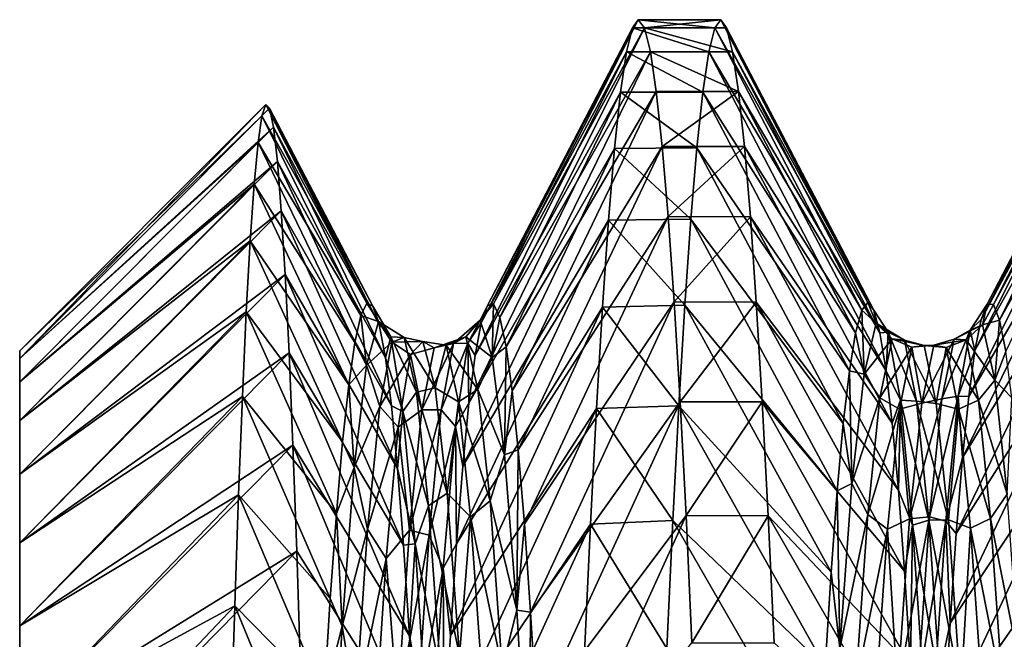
# Model space of a CAD drawing. Header units: metres. Extents: x -71 to 30, y -21 to 69.
# Tile 23 of 111: x -41 to -37.43, y 8.1 to 10.35. Entities that reach past the tile are written whole.
import ezdxf

# ---------------------------------------------------------------- set-up
doc = ezdxf.new("R2010")
doc.units = ezdxf.units.M
doc.layers.add('solid_DUSCHE_AUFPUTZ_EU_ASM_SW0003', color=7, linetype='CONTINUOUS')

msp = doc.modelspace()

# ---------------------------------------------------------------- linework, layer by layer
at = {"layer": 'solid_DUSCHE_AUFPUTZ_EU_ASM_SW0003'}
for points in [[(-39.303509, 9.313231, -61.450748), (-38.756096, 10.35, -61), (-38.777325, 10.32091, -61.775455)], [(-39.303509, 9.313231, -61.450748), (-39.280899, 9.319839, -60.723614), (-38.756096, 10.35, -61)], [(-39.280899, 9.319839, -60.723614), (-38.733635, 10.320755, -60.222496), (-38.756096, 10.35, -61)], [(-38.777325, 10.32091, -61.775455), (-38.756096, 10.35, -61), (-38.478886, 10.320764, -61.77739)], [(-38.756096, 10.35, -61), (-38.457218, 10.35, -61), (-38.478886, 10.320764, -61.77739)], [(-38.733635, 10.320755, -60.222496), (-38.457218, 10.35, -61), (-38.756096, 10.35, -61)], [(-38.733635, 10.320755, -60.222496), (-38.436134, 10.320901, -60.224426), (-38.457218, 10.35, -61)], [(-38.478886, 10.320764, -61.77739), (-38.457218, 10.35, -61), (-37.923618, 9.324502, -61.004028)], [(-38.457218, 10.35, -61), (-38.436134, 10.320901, -60.224426), (-37.923618, 9.324502, -61.004028)], [(-37.490765, 9.318047, -61.356785), (-36.946095, 10.35, -61), (-36.967667, 10.320824, -61.776592)], [(-37.490765, 9.318047, -61.356785), (-37.468388, 9.317438, -60.635353), (-36.946095, 10.35, -61)], [(-37.468388, 9.317438, -60.635353), (-36.924023, 10.320917, -60.224648), (-36.946095, 10.35, -61)], [(-39.326077, 9.250427, -62.173599), (-38.777325, 10.32091, -61.775455), (-38.799313, 10.233111, -62.551109)], [(-39.326077, 9.250427, -62.173599), (-39.303509, 9.313231, -61.450748), (-38.777325, 10.32091, -61.775455)], [(-39.280899, 9.319839, -60.723614), (-39.2584, 9.270135, -59.998253), (-38.733635, 10.320755, -60.222496)], [(-39.2584, 9.270135, -59.998253), (-38.712208, 10.233722, -59.452923), (-38.733635, 10.320755, -60.222496)], [(-38.799313, 10.233111, -62.551109), (-38.777325, 10.32091, -61.775455), (-38.500618, 10.233219, -62.550392)], [(-38.777325, 10.32091, -61.775455), (-38.478886, 10.320764, -61.77739), (-38.500618, 10.233219, -62.550392)], [(-38.733635, 10.320755, -60.222496), (-38.414597, 10.234054, -59.455124), (-38.436134, 10.320901, -60.224426)], [(-38.733635, 10.320755, -60.222496), (-38.712208, 10.233722, -59.452923), (-38.414597, 10.234054, -59.455124)], [(-38.500618, 10.233219, -62.550392), (-38.478886, 10.320764, -61.77739), (-37.945766, 9.296937, -61.719372)], [(-38.478886, 10.320764, -61.77739), (-37.923618, 9.324502, -61.004028), (-37.945766, 9.296937, -61.719372)], [(-38.436134, 10.320901, -60.224426), (-37.901615, 9.296817, -60.286263), (-37.923618, 9.324502, -61.004028)], [(-38.436134, 10.320901, -60.224426), (-38.414597, 10.234054, -59.455124), (-37.901615, 9.296817, -60.286263)], [(-37.512897, 9.262598, -62.07431), (-36.967667, 10.320824, -61.776592), (-36.988926, 10.233573, -62.548058)], [(-37.512897, 9.262598, -62.07431), (-37.490765, 9.318047, -61.356785), (-36.967667, 10.320824, -61.776592)], [(-37.468388, 9.317438, -60.635353), (-37.445827, 9.260449, -59.912148), (-36.924023, 10.320917, -60.224648)], [(-37.445827, 9.260449, -59.912148), (-36.902046, 10.233612, -59.452202), (-36.924023, 10.320917, -60.224648)], [(-39.348412, 9.132145, -62.885967), (-38.799313, 10.233111, -62.551109), (-38.82111, 10.086878, -63.318924)], [(-39.348412, 9.132145, -62.885967), (-39.326077, 9.250427, -62.173599), (-38.799313, 10.233111, -62.551109)], [(-39.2584, 9.270135, -59.998253), (-39.236065, 9.164504, -59.279957), (-38.712208, 10.233722, -59.452923)], [(-39.236065, 9.164504, -59.279957), (-38.691139, 10.08997, -58.694569), (-38.712208, 10.233722, -59.452923)], [(-38.82111, 10.086878, -63.318924), (-38.799313, 10.233111, -62.551109), (-38.522499, 10.08786, -63.314644)], [(-38.799313, 10.233111, -62.551109), (-38.500618, 10.233219, -62.550392), (-38.522499, 10.08786, -63.314644)], [(-38.712208, 10.233722, -59.452923), (-38.392834, 10.090259, -58.695831), (-38.414597, 10.234054, -59.455124)], [(-38.712208, 10.233722, -59.452923), (-38.691139, 10.08997, -58.694569), (-38.392834, 10.090259, -58.695831)], [(-38.522499, 10.08786, -63.314644), (-38.500618, 10.233219, -62.550392), (-37.968067, 9.21447, -62.428703)], [(-38.500618, 10.233219, -62.550392), (-37.945766, 9.296937, -61.719372), (-37.968067, 9.21447, -62.428703)], [(-38.414597, 10.234054, -59.455124), (-37.879639, 9.214097, -59.572044), (-37.901615, 9.296817, -60.286263)], [(-38.414597, 10.234054, -59.455124), (-38.392834, 10.090259, -58.695831), (-37.879639, 9.214097, -59.572044)], [(-37.535145, 9.150773, -62.790237), (-36.988926, 10.233573, -62.548058), (-37.010193, 10.088719, -63.310898)], [(-37.535145, 9.150773, -62.790237), (-37.512897, 9.262598, -62.07431), (-36.988926, 10.233573, -62.548058)], [(-37.445827, 9.260449, -59.912148), (-37.423271, 9.147305, -59.193771), (-36.902046, 10.233612, -59.452202)], [(-39.370457, 8.959465, -63.584129), (-38.82111, 10.086878, -63.318924), (-38.842537, 9.883183, -64.073303)], [(-39.370457, 8.959465, -63.584129), (-39.348412, 9.132145, -62.885967), (-38.82111, 10.086878, -63.318924)], [(-39.236065, 9.164504, -59.279957), (-39.213974, 9.004603, -58.577232), (-38.691139, 10.08997, -58.694569)], [(-39.213974, 9.004603, -58.577232), (-38.669907, 9.890532, -57.950432), (-38.691139, 10.08997, -58.694569)], [(-38.842537, 9.883183, -64.073303), (-38.82111, 10.086878, -63.318924), (-38.544384, 9.885507, -64.065819)], [(-38.82111, 10.086878, -63.318924), (-38.522499, 10.08786, -63.314644), (-38.544384, 9.885507, -64.065819)], [(-38.691139, 10.08997, -58.694569), (-38.669907, 9.890532, -57.950432), (-38.392834, 10.090259, -58.695831)], [(-38.669907, 9.890532, -57.950432), (-38.371105, 9.890365, -57.94989), (-38.392834, 10.090259, -58.695831)], [(-38.544384, 9.885507, -64.065819), (-38.522499, 10.08786, -63.314644), (-37.990376, 9.077372, -63.13147)], [(-38.522499, 10.08786, -63.314644), (-37.968067, 9.21447, -62.428703), (-37.990376, 9.077372, -63.13147)], [(-38.392834, 10.090259, -58.695831), (-37.857521, 9.076821, -58.866158), (-37.879639, 9.214097, -59.572044)], [(-38.392834, 10.090259, -58.695831), (-38.371105, 9.890365, -57.94989), (-37.857521, 9.076821, -58.866158)], [(-37.557541, 8.983244, -63.497482), (-37.010193, 10.088719, -63.310898), (-37.0317, 9.886991, -64.061035)], [(-37.557541, 8.983244, -63.497482), (-37.535145, 9.150773, -62.790237), (-37.010193, 10.088719, -63.310898)], [(-40.107265, 10.042735, -61), (-41, 9.15, -61), (-41, 9.121778, -60.281925)], [(-40.121315, 10.00115, -61.742668), (-41, 9.15, -61), (-40.107265, 10.042735, -61)], [(-40.093479, 10.028894, -60.255066), (-40.107265, 10.042735, -61), (-41, 9.121778, -60.281925)], [(-39.740826, 9.321863, -61.218159), (-40.121315, 10.00115, -61.742668), (-40.107265, 10.042735, -61)], [(-39.718628, 9.310919, -60.502167), (-40.107265, 10.042735, -61), (-40.093479, 10.028894, -60.255066)], [(-39.718628, 9.310919, -60.502167), (-39.740826, 9.321863, -61.218159), (-40.107265, 10.042735, -61)], [(-40.079517, 9.959822, -59.511196), (-40.093479, 10.028894, -60.255066), (-41, 9.121778, -60.281925)], [(-40.121315, 10.00115, -61.742668), (-41, 9.121778, -61.718075), (-41, 9.15, -61)], [(-40.135517, 9.904517, -62.479996), (-41, 9.121778, -61.718075), (-40.121315, 10.00115, -61.742668)], [(-39.762646, 9.277913, -61.930931), (-40.135517, 9.904517, -62.479996), (-40.121315, 10.00115, -61.742668)], [(-39.740826, 9.321863, -61.218159), (-39.762646, 9.277913, -61.930931), (-40.121315, 10.00115, -61.742668)], [(-39.696121, 9.244797, -59.786106), (-40.093479, 10.028894, -60.255066), (-40.079517, 9.959822, -59.511196)], [(-39.696121, 9.244797, -59.786106), (-39.718628, 9.310919, -60.502167), (-40.093479, 10.028894, -60.255066)], [(-40.079517, 9.959822, -59.511196), (-41, 9.121778, -60.281925), (-41, 9.037322, -59.568527)], [(-40.065403, 9.835741, -58.773502), (-40.079517, 9.959822, -59.511196), (-41, 9.037322, -59.568527)], [(-39.673637, 9.124067, -59.07785), (-40.079517, 9.959822, -59.511196), (-40.065403, 9.835741, -58.773502)], [(-39.673637, 9.124067, -59.07785), (-39.696121, 9.244797, -59.786106), (-40.079517, 9.959822, -59.511196)], [(-40.135517, 9.904517, -62.479996), (-41, 9.037322, -62.431473), (-41, 9.121778, -61.718075)], [(-40.149765, 9.753287, -63.208645), (-41, 9.037322, -62.431473), (-40.135517, 9.904517, -62.479996)], [(-39.784412, 9.179207, -62.63979), (-40.149765, 9.753287, -63.208645), (-40.135517, 9.904517, -62.479996)], [(-39.762646, 9.277913, -61.930931), (-39.784412, 9.179207, -62.63979), (-40.135517, 9.904517, -62.479996)], [(-39.392708, 8.731395, -64.271744), (-38.842537, 9.883183, -64.073303), (-38.863922, 9.623153, -64.810173)], [(-39.392708, 8.731395, -64.271744), (-39.370457, 8.959465, -63.584129), (-38.842537, 9.883183, -64.073303)], [(-39.213974, 9.004603, -58.577232), (-39.191765, 8.790542, -57.889175), (-38.669907, 9.890532, -57.950432)], [(-39.191765, 8.790542, -57.889175), (-38.648281, 9.636234, -57.223034), (-38.669907, 9.890532, -57.950432)], [(-38.863922, 9.623153, -64.810173), (-38.842537, 9.883183, -64.073303), (-38.566051, 9.627303, -64.799675)], [(-38.842537, 9.883183, -64.073303), (-38.544384, 9.885507, -64.065819), (-38.566051, 9.627303, -64.799675)], [(-38.669907, 9.890532, -57.950432), (-38.648281, 9.636234, -57.223034), (-38.371105, 9.890365, -57.94989)], [(-38.648281, 9.636234, -57.223034), (-38.349602, 9.635284, -57.220608), (-38.371105, 9.890365, -57.94989)], [(-38.566051, 9.627303, -64.799675), (-38.544384, 9.885507, -64.065819), (-38.012627, 8.885827, -63.824894)], [(-38.544384, 9.885507, -64.065819), (-37.990376, 9.077372, -63.13147), (-38.012627, 8.885827, -63.824894)], [(-38.371105, 9.890365, -57.94989), (-37.835289, 8.886847, -58.176769), (-37.857521, 9.076821, -58.866158)], [(-38.371105, 9.890365, -57.94989), (-38.349602, 9.635284, -57.220608), (-37.835289, 8.886847, -58.176769)], [(-37.580067, 8.761303, -64.190109), (-37.0317, 9.886991, -64.061035), (-37.053509, 9.629664, -64.793686)], [(-37.580067, 8.761303, -64.190109), (-37.557541, 8.983244, -63.497482), (-37.0317, 9.886991, -64.061035)], [(-40.065403, 9.835741, -58.773502), (-41, 9.037322, -59.568527), (-41, 8.897163, -58.863949)], [(-40.051205, 9.65746, -58.047176), (-40.065403, 9.835741, -58.773502), (-41, 8.897163, -58.863949)], [(-39.651482, 8.949678, -58.38237), (-40.065403, 9.835741, -58.773502), (-40.051205, 9.65746, -58.047176)], [(-39.651482, 8.949678, -58.38237), (-39.673637, 9.124067, -59.07785), (-40.065403, 9.835741, -58.773502)], [(-40.149765, 9.753287, -63.208645), (-41, 8.897163, -63.136051), (-41, 9.037322, -62.431473)], [(-40.163929, 9.548302, -63.924305), (-41, 8.897163, -63.136051), (-40.149765, 9.753287, -63.208645)], [(-39.80645, 9.025802, -63.340744), (-40.163929, 9.548302, -63.924305), (-40.149765, 9.753287, -63.208645)], [(-39.784412, 9.179207, -62.63979), (-39.80645, 9.025802, -63.340744), (-40.149765, 9.753287, -63.208645)], [(-40.051205, 9.65746, -58.047176), (-41, 8.897163, -58.863949), (-41, 8.702171, -58.172554)], [(-40.037052, 9.426142, -57.336727), (-40.051205, 9.65746, -58.047176), (-41, 8.702171, -58.172554)], [(-39.629646, 8.722775, -57.704361), (-40.051205, 9.65746, -58.047176), (-40.037052, 9.426142, -57.336727)], [(-39.629646, 8.722775, -57.704361), (-39.651482, 8.949678, -58.38237), (-40.051205, 9.65746, -58.047176)], [(-39.415154, 8.449743, -64.941826), (-38.863922, 9.623153, -64.810173), (-38.885559, 9.308271, -65.52533)], [(-39.415154, 8.449743, -64.941826), (-39.392708, 8.731395, -64.271744), (-38.863922, 9.623153, -64.810173)], [(-39.191765, 8.790542, -57.889175), (-39.169281, 8.522222, -57.216618), (-38.648281, 9.636234, -57.223034)], [(-39.169281, 8.522222, -57.216618), (-38.62635, 9.327497, -56.514435), (-38.648281, 9.636234, -57.223034)], [(-38.885559, 9.308271, -65.52533), (-38.863922, 9.623153, -64.810173), (-38.587475, 9.314709, -65.512062)], [(-38.863922, 9.623153, -64.810173), (-38.566051, 9.627303, -64.799675), (-38.587475, 9.314709, -65.512062)], [(-38.648281, 9.636234, -57.223034), (-38.62635, 9.327497, -56.514435), (-38.349602, 9.635284, -57.220608)], [(-38.62635, 9.327497, -56.514435), (-38.328358, 9.326125, -56.511581), (-38.349602, 9.635284, -57.220608)], [(-38.587475, 9.314709, -65.512062), (-38.566051, 9.627303, -64.799675), (-38.034729, 8.641625, -64.501686)], [(-38.566051, 9.627303, -64.799675), (-38.012627, 8.885827, -63.824894), (-38.034729, 8.641625, -64.501686)], [(-38.349602, 9.635284, -57.220608), (-37.812901, 8.644781, -57.504803), (-37.835289, 8.886847, -58.176769)], [(-38.349602, 9.635284, -57.220608), (-38.328358, 9.326125, -56.511581), (-37.812901, 8.644781, -57.504803)], [(-37.602638, 8.486843, -64.86235), (-37.053509, 9.629664, -64.793686), (-37.075481, 9.318774, -65.503662)], [(-37.602638, 8.486843, -64.86235), (-37.580067, 8.761303, -64.190109), (-37.053509, 9.629664, -64.793686)], [(-40.163929, 9.548302, -63.924305), (-41, 8.702171, -63.827446), (-41, 8.897163, -63.136051)], [(-40.17794, 9.291078, -64.621857), (-41, 8.702171, -63.827446), (-40.163929, 9.548302, -63.924305)], [(-39.82888, 8.818886, -64.028), (-40.17794, 9.291078, -64.621857), (-40.163929, 9.548302, -63.924305)], [(-39.80645, 9.025802, -63.340744), (-39.82888, 8.818886, -64.028), (-40.163929, 9.548302, -63.924305)], [(-40.037052, 9.426142, -57.336727), (-41, 8.702171, -58.172554), (-41, 8.453533, -57.498554)], [(-40.023136, 9.142667, -56.645115), (-40.037052, 9.426142, -57.336727), (-41, 8.453533, -57.498554)], [(-39.607861, 8.44495, -57.046803), (-40.037052, 9.426142, -57.336727), (-40.023136, 9.142667, -56.645115)], [(-39.607861, 8.44495, -57.046803), (-39.629646, 8.722775, -57.704361), (-40.037052, 9.426142, -57.336727)], [(-39.698166, 9.255935, -61.337154), (-39.762646, 9.277913, -61.930931), (-39.740826, 9.321863, -61.218159)], [(-39.698166, 9.255935, -61.337154), (-39.740826, 9.321863, -61.218159), (-39.718628, 9.310919, -60.502167)], [(-39.169281, 8.522222, -57.216618), (-39.146667, 8.201439, -56.564598), (-38.62635, 9.327497, -56.514435)], [(-39.146667, 8.201439, -56.564598), (-38.604477, 8.964973, -55.827789), (-38.62635, 9.327497, -56.514435)], [(-38.62635, 9.327497, -56.514435), (-38.604477, 8.964973, -55.827789), (-38.328358, 9.326125, -56.511581)], [(-38.604477, 8.964973, -55.827789), (-38.306973, 8.963944, -55.826008), (-38.328358, 9.326125, -56.511581)], [(-38.328358, 9.326125, -56.511581), (-37.790604, 8.351113, -56.852032), (-37.812901, 8.644781, -57.504803)], [(-38.328358, 9.326125, -56.511581), (-38.306973, 8.963944, -55.826008), (-37.790604, 8.351113, -56.852032)], [(-37.893333, 9.249801, -61.502987), (-37.945766, 9.296937, -61.719372), (-37.923618, 9.324502, -61.004028)], [(-37.893333, 9.249801, -61.502987), (-37.923618, 9.324502, -61.004028), (-37.901615, 9.296817, -60.286263)], [(-40.17794, 9.291078, -64.621857), (-41, 8.453533, -64.50145), (-41, 8.702171, -63.827446)], [(-40.191845, 8.983669, -65.296341), (-41, 8.453533, -64.50145), (-40.17794, 9.291078, -64.621857)], [(-39.851452, 8.559636, -64.698006), (-40.191845, 8.983669, -65.296341), (-40.17794, 9.291078, -64.621857)], [(-39.82888, 8.818886, -64.028), (-39.851452, 8.559636, -64.698006), (-40.17794, 9.291078, -64.621857)], [(-39.654148, 9.199613, -59.923923), (-39.718628, 9.310919, -60.502167), (-39.696121, 9.244797, -59.786106)], [(-39.654148, 9.199613, -59.923923), (-39.698166, 9.255935, -61.337154), (-39.718628, 9.310919, -60.502167)], [(-39.437733, 8.116889, -65.588409), (-38.885559, 9.308271, -65.52533), (-38.907532, 8.940331, -66.214691)], [(-39.437733, 8.116889, -65.588409), (-39.415154, 8.449743, -64.941826), (-38.885559, 9.308271, -65.52533)], [(-39.330376, 9.260336, -60.830475), (-39.280899, 9.319839, -60.723614), (-39.303509, 9.313231, -61.450748)], [(-39.330376, 9.260336, -60.830475), (-39.285915, 9.125084, -59.408485), (-39.280899, 9.319839, -60.723614)], [(-39.330376, 9.260336, -60.830475), (-39.303509, 9.313231, -61.450748), (-39.326077, 9.250427, -62.173599)], [(-39.285915, 9.125084, -59.408485), (-39.2584, 9.270135, -59.998253), (-39.280899, 9.319839, -60.723614)], [(-38.907532, 8.940331, -66.214691), (-38.885559, 9.308271, -65.52533), (-38.608864, 8.949492, -66.198952)], [(-38.885559, 9.308271, -65.52533), (-38.587475, 9.314709, -65.512062), (-38.608864, 8.949492, -66.198952)], [(-38.608864, 8.949492, -66.198952), (-38.587475, 9.314709, -65.512062), (-38.056721, 8.346846, -65.156418)], [(-38.587475, 9.314709, -65.512062), (-38.034729, 8.641625, -64.501686), (-38.056721, 8.346846, -65.156418)], [(-37.937351, 9.064388, -62.904659), (-37.968067, 9.21447, -62.428703), (-37.945766, 9.296937, -61.719372)], [(-37.893333, 9.249801, -61.502987), (-37.937351, 9.064388, -62.904659), (-37.945766, 9.296937, -61.719372)], [(-37.849312, 9.217477, -60.089474), (-37.901615, 9.296817, -60.286263), (-37.879639, 9.214097, -59.572044)], [(-37.849312, 9.217477, -60.089474), (-37.893333, 9.249801, -61.502987), (-37.901615, 9.296817, -60.286263)], [(-37.625103, 8.162414, -65.508545), (-37.075481, 9.318774, -65.503662), (-37.097275, 8.956872, -66.186226)], [(-37.625103, 8.162414, -65.508545), (-37.602638, 8.486843, -64.86235), (-37.075481, 9.318774, -65.503662)], [(-37.551899, 9.224912, -61.842785), (-37.490765, 9.318047, -61.356785), (-37.512897, 9.262598, -62.07431)], [(-37.551899, 9.224912, -61.842785), (-37.507435, 9.244146, -60.414993), (-37.490765, 9.318047, -61.356785)], [(-37.507435, 9.244146, -60.414993), (-37.468388, 9.317438, -60.635353), (-37.490765, 9.318047, -61.356785)], [(-37.507435, 9.244146, -60.414993), (-37.445827, 9.260449, -59.912148), (-37.468388, 9.317438, -60.635353)], [(-39.742188, 9.098012, -62.742344), (-39.784412, 9.179207, -62.63979), (-39.762646, 9.277913, -61.930931)], [(-39.698166, 9.255935, -61.337154), (-39.742188, 9.098012, -62.742344), (-39.762646, 9.277913, -61.930931)], [(-39.649761, 9.180368, -61.819946), (-39.742188, 9.098012, -62.742344), (-39.698166, 9.255935, -61.337154)], [(-39.605507, 9.197235, -60.40522), (-39.698166, 9.255935, -61.337154), (-39.654148, 9.199613, -59.923923)], [(-39.649761, 9.180368, -61.819946), (-39.698166, 9.255935, -61.337154), (-39.605507, 9.197235, -60.40522)], [(-39.426498, 9.175668, -61.871372), (-39.330376, 9.260336, -60.830475), (-39.374836, 9.177285, -62.256443)], [(-39.426498, 9.175668, -61.871372), (-39.382217, 9.200342, -60.455978), (-39.330376, 9.260336, -60.830475)], [(-39.382217, 9.200342, -60.455978), (-39.285915, 9.125084, -59.408485), (-39.330376, 9.260336, -60.830475)], [(-39.374836, 9.177285, -62.256443), (-39.330376, 9.260336, -60.830475), (-39.326077, 9.250427, -62.173599)], [(-39.374836, 9.177285, -62.256443), (-39.326077, 9.250427, -62.173599), (-39.348412, 9.132145, -62.885967)], [(-39.285915, 9.125084, -59.408485), (-39.236065, 9.164504, -59.279957), (-39.2584, 9.270135, -59.998253)], [(-37.551899, 9.224912, -61.842785), (-37.512897, 9.262598, -62.07431), (-37.535145, 9.150773, -62.790237)], [(-37.507435, 9.244146, -60.414993), (-37.462975, 9.043551, -59.00069), (-37.445827, 9.260449, -59.912148)], [(-37.462975, 9.043551, -59.00069), (-37.423271, 9.147305, -59.193771), (-37.445827, 9.260449, -59.912148)], [(-39.654148, 9.199613, -59.923923), (-39.696121, 9.244797, -59.786106), (-39.673637, 9.124067, -59.07785)], [(-37.937351, 9.064388, -62.904659), (-37.990376, 9.077372, -63.13147), (-37.968067, 9.21447, -62.428703)], [(-37.835358, 9.192806, -61.679314), (-37.937351, 9.064388, -62.904659), (-37.893333, 9.249801, -61.502987)], [(-37.791103, 9.187595, -60.265018), (-37.893333, 9.249801, -61.502987), (-37.849312, 9.217477, -60.089474)], [(-37.835358, 9.192806, -61.679314), (-37.893333, 9.249801, -61.502987), (-37.791103, 9.187595, -60.265018)], [(-37.849312, 9.217477, -60.089474), (-37.879639, 9.214097, -59.572044), (-37.857521, 9.076821, -58.866158)], [(-37.80529, 8.971116, -58.696743), (-37.849312, 9.217477, -60.089474), (-37.857521, 9.076821, -58.866158)], [(-37.746853, 8.966353, -58.867599), (-37.849312, 9.217477, -60.089474), (-37.80529, 8.971116, -58.696743)], [(-37.791103, 9.187595, -60.265018), (-37.849312, 9.217477, -60.089474), (-37.746853, 8.966353, -58.867599)], [(-37.655354, 8.974886, -63.096931), (-37.551899, 9.224912, -61.842785), (-37.596359, 8.984454, -63.250584)], [(-37.655354, 8.974886, -63.096931), (-37.611076, 9.19136, -61.698338), (-37.551899, 9.224912, -61.842785)], [(-37.611076, 9.19136, -61.698338), (-37.507435, 9.244146, -60.414993), (-37.551899, 9.224912, -61.842785)], [(-37.611076, 9.19136, -61.698338), (-37.566799, 9.18904, -60.283249), (-37.507435, 9.244146, -60.414993)], [(-37.596359, 8.984454, -63.250584), (-37.551899, 9.224912, -61.842785), (-37.535145, 9.150773, -62.790237)], [(-37.566799, 9.18904, -60.283249), (-37.462975, 9.043551, -59.00069), (-37.507435, 9.244146, -60.414993)], [(-39.742188, 9.098012, -62.742344), (-39.80645, 9.025802, -63.340744), (-39.784412, 9.179207, -62.63979)], [(-39.694016, 8.947798, -63.215012), (-39.742188, 9.098012, -62.742344), (-39.649761, 9.180368, -61.819946)], [(-39.694016, 8.947798, -63.215012), (-39.649761, 9.180368, -61.819946), (-39.582279, 9.135821, -62.019016)], [(-39.610126, 8.929762, -58.536026), (-39.654148, 9.199613, -59.923923), (-39.673637, 9.124067, -59.07785)], [(-39.561256, 8.999121, -59.004581), (-39.654148, 9.199613, -59.923923), (-39.610126, 8.929762, -58.536026)], [(-39.605507, 9.197235, -60.40522), (-39.654148, 9.199613, -59.923923), (-39.561256, 8.999121, -59.004581)], [(-39.649761, 9.180368, -61.819946), (-39.605507, 9.197235, -60.40522), (-39.53793, 9.183279, -60.605705)], [(-39.649761, 9.180368, -61.819946), (-39.53793, 9.183279, -60.605705), (-39.582279, 9.135821, -62.019016)], [(-39.605507, 9.197235, -60.40522), (-39.493576, 9.015281, -59.20174), (-39.53793, 9.183279, -60.605705)], [(-39.605507, 9.197235, -60.40522), (-39.561256, 8.999121, -59.004581), (-39.493576, 9.015281, -59.20174)], [(-39.497147, 9.160061, -61.768246), (-39.582279, 9.135821, -62.019016), (-39.53793, 9.183279, -60.605705)], [(-39.452919, 9.16938, -60.357986), (-39.53793, 9.183279, -60.605705), (-39.493576, 9.015281, -59.20174)], [(-39.497147, 9.160061, -61.768246), (-39.53793, 9.183279, -60.605705), (-39.452919, 9.16938, -60.357986)], [(-39.497147, 9.160061, -61.768246), (-39.382217, 9.200342, -60.455978), (-39.426498, 9.175668, -61.871372)], [(-39.497147, 9.160061, -61.768246), (-39.452919, 9.16938, -60.357986), (-39.382217, 9.200342, -60.455978)], [(-39.452919, 9.16938, -60.357986), (-39.33794, 9.009768, -59.053474), (-39.382217, 9.200342, -60.455978)], [(-39.382217, 9.200342, -60.455978), (-39.33794, 9.009768, -59.053474), (-39.285915, 9.125084, -59.408485)], [(-37.879612, 8.979415, -63.077576), (-37.937351, 9.064388, -62.904659), (-37.835358, 9.192806, -61.679314)], [(-37.879612, 8.979415, -63.077576), (-37.835358, 9.192806, -61.679314), (-37.763878, 9.162394, -61.751934)], [(-37.835358, 9.192806, -61.679314), (-37.719528, 9.168535, -60.338345), (-37.763878, 9.162394, -61.751934)], [(-37.835358, 9.192806, -61.679314), (-37.791103, 9.187595, -60.265018), (-37.719528, 9.168535, -60.338345)], [(-37.791103, 9.187595, -60.265018), (-37.675175, 8.957952, -58.93998), (-37.719528, 9.168535, -60.338345)], [(-37.791103, 9.187595, -60.265018), (-37.746853, 8.966353, -58.867599), (-37.675175, 8.957952, -58.93998)], [(-37.727959, 8.959706, -63.05341), (-37.611076, 9.19136, -61.698338), (-37.655354, 8.974886, -63.096931)], [(-37.727959, 8.959706, -63.05341), (-37.683727, 9.169565, -61.659218), (-37.611076, 9.19136, -61.698338)], [(-37.683727, 9.169565, -61.659218), (-37.566799, 9.18904, -60.283249), (-37.611076, 9.19136, -61.698338)], [(-37.683727, 9.169565, -61.659218), (-37.6395, 9.161594, -60.24947), (-37.566799, 9.18904, -60.283249)], [(-37.6395, 9.161594, -60.24947), (-37.522518, 8.970366, -58.884632), (-37.566799, 9.18904, -60.283249)], [(-37.566799, 9.18904, -60.283249), (-37.522518, 8.970366, -58.884632), (-37.462975, 9.043551, -59.00069)], [(-41, 9.121778, -60.281925), (-41, 9.15, -61), (-41, 9.121778, -61.718075)], [(-39.541378, 8.935871, -63.160099), (-39.582279, 9.135821, -62.019016), (-39.497147, 9.160061, -61.768246)], [(-39.541378, 8.935871, -63.160099), (-39.426498, 9.175668, -61.871372), (-39.470776, 8.935026, -63.265854)], [(-39.541378, 8.935871, -63.160099), (-39.497147, 9.160061, -61.768246), (-39.426498, 9.175668, -61.871372)], [(-39.452919, 9.16938, -60.357986), (-39.493576, 9.015281, -59.20174), (-39.408688, 8.964549, -58.962929)], [(-39.470776, 8.935026, -63.265854), (-39.374836, 9.177285, -62.256443), (-39.4193, 8.875383, -63.652039)], [(-39.470776, 8.935026, -63.265854), (-39.426498, 9.175668, -61.871372), (-39.374836, 9.177285, -62.256443)], [(-39.452919, 9.16938, -60.357986), (-39.408688, 8.964549, -58.962929), (-39.33794, 9.009768, -59.053474)], [(-39.4193, 8.875383, -63.652039), (-39.374836, 9.177285, -62.256443), (-39.370457, 8.959465, -63.584129)], [(-39.374836, 9.177285, -62.256443), (-39.348412, 9.132145, -62.885967), (-39.370457, 8.959465, -63.584129)], [(-39.285915, 9.125084, -59.408485), (-39.241451, 8.772408, -58.024841), (-39.236065, 9.164504, -59.279957)], [(-39.241451, 8.772408, -58.024841), (-39.213974, 9.004603, -58.577232), (-39.236065, 9.164504, -59.279957)], [(-37.879612, 8.979415, -63.077576), (-37.763878, 9.162394, -61.751934), (-37.808231, 8.937496, -63.147739)], [(-37.727959, 8.959706, -63.05341), (-37.808231, 8.937496, -63.147739), (-37.763878, 9.162394, -61.751934)], [(-37.683727, 9.169565, -61.659218), (-37.763878, 9.162394, -61.751934), (-37.719528, 9.168535, -60.338345)], [(-37.727959, 8.959706, -63.05341), (-37.763878, 9.162394, -61.751934), (-37.683727, 9.169565, -61.659218)], [(-37.683727, 9.169565, -61.659218), (-37.719528, 9.168535, -60.338345), (-37.6395, 9.161594, -60.24947)], [(-37.6395, 9.161594, -60.24947), (-37.719528, 9.168535, -60.338345), (-37.675175, 8.957952, -58.93998)], [(-37.6395, 9.161594, -60.24947), (-37.675175, 8.957952, -58.93998), (-37.595268, 8.938481, -58.856949)], [(-37.6395, 9.161594, -60.24947), (-37.595268, 8.938481, -58.856949), (-37.522518, 8.970366, -58.884632)], [(-37.596359, 8.984454, -63.250584), (-37.535145, 9.150773, -62.790237), (-37.557541, 8.983244, -63.497482)], [(-37.462975, 9.043551, -59.00069), (-37.400826, 8.978912, -58.486435), (-37.423271, 9.147305, -59.193771)], [(-40.023136, 9.142667, -56.645115), (-41, 8.453533, -57.498554), (-41, 8.152747, -56.846066)], [(-40.009296, 8.807764, -55.974346), (-40.023136, 9.142667, -56.645115), (-41, 8.152747, -56.846066)], [(-41, 9.121778, -60.281925), (-41, 9.121778, -61.718075), (-41, 9.037322, -62.431473)], [(-41, 9.037322, -59.568527), (-41, 9.121778, -60.281925), (-41, 9.037322, -62.431473)], [(-39.585724, 8.11586, -56.409489), (-40.023136, 9.142667, -56.645115), (-40.009296, 8.807764, -55.974346)], [(-39.585724, 8.11586, -56.409489), (-39.607861, 8.44495, -57.046803), (-40.023136, 9.142667, -56.645115)], [(-39.694016, 8.947798, -63.215012), (-39.582279, 9.135821, -62.019016), (-39.626633, 8.872223, -63.407799)], [(-39.610126, 8.929762, -58.536026), (-39.673637, 9.124067, -59.07785), (-39.651482, 8.949678, -58.38237)], [(-39.541378, 8.935871, -63.160099), (-39.626633, 8.872223, -63.407799), (-39.582279, 9.135821, -62.019016)], [(-39.33794, 9.009768, -59.053474), (-39.241451, 8.772408, -58.024841), (-39.285915, 9.125084, -59.408485)], [(-39.742188, 9.098012, -62.742344), (-39.786209, 8.726269, -64.106361), (-39.80645, 9.025802, -63.340744)], [(-39.694016, 8.947798, -63.215012), (-39.786209, 8.726269, -64.106361), (-39.742188, 9.098012, -62.742344)], [(-37.981373, 8.668464, -64.262466), (-38.012627, 8.885827, -63.824894), (-37.990376, 9.077372, -63.13147)], [(-37.937351, 9.064388, -62.904659), (-37.981373, 8.668464, -64.262466), (-37.990376, 9.077372, -63.13147)], [(-37.80529, 8.971116, -58.696743), (-37.857521, 9.076821, -58.866158), (-37.835289, 8.886847, -58.176769)], [(-41, 9.037322, -59.568527), (-41, 9.037322, -62.431473), (-41, 8.897163, -63.136051)], [(-41, 8.897163, -58.863949), (-41, 9.037322, -59.568527), (-41, 8.897163, -63.136051)], [(-37.879612, 8.979415, -63.077576), (-37.981373, 8.668464, -64.262466), (-37.937351, 9.064388, -62.904659)], [(-37.522518, 8.970366, -58.884632), (-37.41851, 8.629729, -57.633633), (-37.462975, 9.043551, -59.00069)], [(-37.462975, 9.043551, -59.00069), (-37.41851, 8.629729, -57.633633), (-37.400826, 8.978912, -58.486435)], [(-39.786209, 8.726269, -64.106361), (-39.82888, 8.818886, -64.028), (-39.80645, 9.025802, -63.340744)], [(-39.561256, 8.999121, -59.004581), (-39.449226, 8.632946, -57.840897), (-39.493576, 9.015281, -59.20174)], [(-39.408688, 8.964549, -58.962929), (-39.493576, 9.015281, -59.20174), (-39.449226, 8.632946, -57.840897)], [(-39.408688, 8.964549, -58.962929), (-39.293659, 8.605337, -57.697491), (-39.33794, 9.009768, -59.053474)], [(-39.33794, 9.009768, -59.053474), (-39.293659, 8.605337, -57.697491), (-39.241451, 8.772408, -58.024841)], [(-39.241451, 8.772408, -58.024841), (-39.191765, 8.790542, -57.889175), (-39.213974, 9.004603, -58.577232)], [(-40.191845, 8.983669, -65.296341), (-41, 8.152747, -65.153938), (-41, 8.453533, -64.50145)], [(-40.205875, 8.627806, -65.944344), (-41, 8.152747, -65.153938), (-40.191845, 8.983669, -65.296341)], [(-39.873707, 8.251225, -65.343033), (-40.205875, 8.627806, -65.944344), (-40.191845, 8.983669, -65.296341)], [(-39.851452, 8.559636, -64.698006), (-39.873707, 8.251225, -65.343033), (-40.191845, 8.983669, -65.296341)], [(-39.561256, 8.999121, -59.004581), (-39.610126, 8.929762, -58.536026), (-39.517002, 8.587531, -57.651569)], [(-39.561256, 8.999121, -59.004581), (-39.517002, 8.587531, -57.651569), (-39.449226, 8.632946, -57.840897)], [(-39.408688, 8.964549, -58.962929), (-39.449226, 8.632946, -57.840897), (-39.36446, 8.547194, -57.616432)], [(-39.408688, 8.964549, -58.962929), (-39.36446, 8.547194, -57.616432), (-39.293659, 8.605337, -57.697491)], [(-39.146667, 8.201439, -56.564598), (-39.124119, 7.830839, -55.938881), (-38.604477, 8.964973, -55.827789)], [(-39.124119, 7.830839, -55.938881), (-38.582909, 8.551793, -55.169964), (-38.604477, 8.964973, -55.827789)], [(-38.604477, 8.964973, -55.827789), (-38.582909, 8.551793, -55.169964), (-38.306973, 8.963944, -55.826008)], [(-37.923866, 8.555646, -64.427475), (-37.981373, 8.668464, -64.262466), (-37.879612, 8.979415, -63.077576)], [(-37.923866, 8.555646, -64.427475), (-37.879612, 8.979415, -63.077576), (-37.808231, 8.937496, -63.147739)], [(-37.80529, 8.971116, -58.696743), (-37.835289, 8.886847, -58.176769), (-37.812901, 8.644781, -57.504803)], [(-37.761272, 8.517164, -57.357555), (-37.80529, 8.971116, -58.696743), (-37.812901, 8.644781, -57.504803)], [(-37.702599, 8.535588, -57.520187), (-37.80529, 8.971116, -58.696743), (-37.761272, 8.517164, -57.357555)], [(-37.746853, 8.966353, -58.867599), (-37.80529, 8.971116, -58.696743), (-37.702599, 8.535588, -57.520187)], [(-37.772186, 8.540124, -64.399857), (-37.655354, 8.974886, -63.096931), (-37.699635, 8.54794, -64.446663)], [(-37.772186, 8.540124, -64.399857), (-37.727959, 8.959706, -63.05341), (-37.655354, 8.974886, -63.096931)], [(-37.746853, 8.966353, -58.867599), (-37.630825, 8.537169, -57.590099), (-37.675175, 8.957952, -58.93998)], [(-37.746853, 8.966353, -58.867599), (-37.702599, 8.535588, -57.520187), (-37.630825, 8.537169, -57.590099)], [(-37.699635, 8.54794, -64.446663), (-37.596359, 8.984454, -63.250584), (-37.640823, 8.531785, -64.605476)], [(-37.699635, 8.54794, -64.446663), (-37.655354, 8.974886, -63.096931), (-37.596359, 8.984454, -63.250584)], [(-37.640823, 8.531785, -64.605476), (-37.596359, 8.984454, -63.250584), (-37.580067, 8.761303, -64.190109)], [(-37.596359, 8.984454, -63.250584), (-37.557541, 8.983244, -63.497482), (-37.580067, 8.761303, -64.190109)], [(-37.595268, 8.938481, -58.856949), (-37.478241, 8.541852, -57.535664), (-37.522518, 8.970366, -58.884632)], [(-37.522518, 8.970366, -58.884632), (-37.478241, 8.541852, -57.535664), (-37.41851, 8.629729, -57.633633)], [(-39.73827, 8.502408, -64.557495), (-39.786209, 8.726269, -64.106361), (-39.694016, 8.947798, -63.215012)], [(-39.73827, 8.502408, -64.557495), (-39.694016, 8.947798, -63.215012), (-39.626633, 8.872223, -63.407799)], [(-39.610126, 8.929762, -58.536026), (-39.651482, 8.949678, -58.38237), (-39.629646, 8.722775, -57.704361)], [(-39.566105, 8.44971, -57.206139), (-39.610126, 8.929762, -58.536026), (-39.629646, 8.722775, -57.704361)], [(-39.585609, 8.499351, -64.500694), (-39.626633, 8.872223, -63.407799), (-39.541378, 8.935871, -63.160099)], [(-39.517002, 8.587531, -57.651569), (-39.610126, 8.929762, -58.536026), (-39.566105, 8.44971, -57.206139)], [(-39.585609, 8.499351, -64.500694), (-39.541378, 8.935871, -63.160099), (-39.470776, 8.935026, -63.265854)], [(-39.585609, 8.499351, -64.500694), (-39.470776, 8.935026, -63.265854), (-39.515053, 8.481669, -64.606522)], [(-39.515053, 8.481669, -64.606522), (-39.470776, 8.935026, -63.265854), (-39.4193, 8.875383, -63.652039)], [(-39.460327, 7.735595, -66.206245), (-38.907532, 8.940331, -66.214691), (-38.929691, 8.52143, -66.874329)], [(-39.460327, 7.735595, -66.206245), (-39.437733, 8.116889, -65.588409), (-38.907532, 8.940331, -66.214691)], [(-39.4193, 8.875383, -63.652039), (-39.370457, 8.959465, -63.584129), (-39.392708, 8.731395, -64.271744)], [(-38.929691, 8.52143, -66.874329), (-38.907532, 8.940331, -66.214691), (-38.630562, 8.533712, -66.856468)], [(-38.907532, 8.940331, -66.214691), (-38.608864, 8.949492, -66.198952), (-38.630562, 8.533712, -66.856468)], [(-38.630562, 8.533712, -66.856468), (-38.608864, 8.949492, -66.198952), (-38.078724, 8.003861, -65.784302)], [(-38.608864, 8.949492, -66.198952), (-38.056721, 8.346846, -65.156418), (-38.078724, 8.003861, -65.784302)], [(-38.582909, 8.551793, -55.169964), (-38.285339, 8.551311, -55.169254), (-38.306973, 8.963944, -55.826008)], [(-38.306973, 8.963944, -55.826008), (-37.768555, 8.00693, -56.221886), (-37.790604, 8.351113, -56.852032)], [(-38.306973, 8.963944, -55.826008), (-38.285339, 8.551311, -55.169254), (-37.768555, 8.00693, -56.221886)], [(-37.923866, 8.555646, -64.427475), (-37.808231, 8.937496, -63.147739), (-37.852581, 8.502414, -64.493317)], [(-37.772186, 8.540124, -64.399857), (-37.852581, 8.502414, -64.493317), (-37.808231, 8.937496, -63.147739)], [(-37.772186, 8.540124, -64.399857), (-37.808231, 8.937496, -63.147739), (-37.727959, 8.959706, -63.05341)], [(-37.595268, 8.938481, -58.856949), (-37.675175, 8.957952, -58.93998), (-37.630825, 8.537169, -57.590099)], [(-37.647251, 7.79124, -66.123367), (-37.097275, 8.956872, -66.186226), (-37.11858, 8.5457, -66.838966)], [(-37.647251, 7.79124, -66.123367), (-37.625103, 8.162414, -65.508545), (-37.097275, 8.956872, -66.186226)], [(-37.595268, 8.938481, -58.856949), (-37.630825, 8.537169, -57.590099), (-37.551037, 8.50671, -57.514641)], [(-37.595268, 8.938481, -58.856949), (-37.551037, 8.50671, -57.514641), (-37.478241, 8.541852, -57.535664)], [(-41, 8.897163, -58.863949), (-41, 8.897163, -63.136051), (-41, 8.702171, -63.827446)], [(-41, 8.702171, -58.172554), (-41, 8.897163, -58.863949), (-41, 8.702171, -63.827446)], [(-39.73827, 8.502408, -64.557495), (-39.626633, 8.872223, -63.407799), (-39.670982, 8.396891, -64.739349)], [(-39.585609, 8.499351, -64.500694), (-39.670982, 8.396891, -64.739349), (-39.626633, 8.872223, -63.407799)], [(-39.515053, 8.481669, -64.606522), (-39.4193, 8.875383, -63.652039), (-39.46376, 8.361047, -64.984512)], [(-39.46376, 8.361047, -64.984512), (-39.4193, 8.875383, -63.652039), (-39.415154, 8.449743, -64.941826)], [(-39.4193, 8.875383, -63.652039), (-39.392708, 8.731395, -64.271744), (-39.415154, 8.449743, -64.941826)], [(-37.981373, 8.668464, -64.262466), (-38.034729, 8.641625, -64.501686), (-38.012627, 8.885827, -63.824894)], [(-40.009296, 8.807764, -55.974346), (-41, 8.152747, -56.846066), (-41, 7.80163, -56.219093)], [(-39.995361, 8.423184, -55.328434), (-40.009296, 8.807764, -55.974346), (-41, 7.80163, -56.219093)], [(-39.563328, 7.737776, -55.797558), (-40.009296, 8.807764, -55.974346), (-39.995361, 8.423184, -55.328434)], [(-39.563328, 7.737776, -55.797558), (-39.585724, 8.11586, -56.409489), (-40.009296, 8.807764, -55.974346)], [(-39.786209, 8.726269, -64.106361), (-39.851452, 8.559636, -64.698006), (-39.82888, 8.818886, -64.028)], [(-39.241451, 8.772408, -58.024841), (-39.196991, 8.209625, -56.712124), (-39.191765, 8.790542, -57.889175)], [(-39.196991, 8.209625, -56.712124), (-39.169281, 8.522222, -57.216618), (-39.191765, 8.790542, -57.889175)], [(-39.293659, 8.605337, -57.697491), (-39.196991, 8.209625, -56.712124), (-39.241451, 8.772408, -58.024841)], [(-37.640823, 8.531785, -64.605476), (-37.580067, 8.761303, -64.190109), (-37.602638, 8.486843, -64.86235)], [(-39.786209, 8.726269, -64.106361), (-39.830227, 8.150942, -65.398346), (-39.851452, 8.559636, -64.698006)], [(-39.73827, 8.502408, -64.557495), (-39.830227, 8.150942, -65.398346), (-39.786209, 8.726269, -64.106361)], [(-39.566105, 8.44971, -57.206139), (-39.629646, 8.722775, -57.704361), (-39.607861, 8.44495, -57.046803)], [(-41, 8.702171, -58.172554), (-41, 8.702171, -63.827446), (-41, 8.453533, -64.50145)], [(-41, 8.453533, -57.498554), (-41, 8.702171, -58.172554), (-41, 8.453533, -64.50145)], [(-37.981373, 8.668464, -64.262466), (-38.025394, 8.071973, -65.544533), (-38.034729, 8.641625, -64.501686)], [(-37.923866, 8.555646, -64.427475), (-38.025394, 8.071973, -65.544533), (-37.981373, 8.668464, -64.262466)], [(-37.761272, 8.517164, -57.357555), (-37.812901, 8.644781, -57.504803), (-37.790604, 8.351113, -56.852032)], [(-40.205875, 8.627806, -65.944344), (-41, 7.80163, -65.780907), (-41, 8.152747, -65.153938)], [(-40.220085, 8.224802, -66.563797), (-41, 7.80163, -65.780907), (-40.205875, 8.627806, -65.944344)], [(-39.895603, 7.894458, -65.962082), (-40.220085, 8.224802, -66.563797), (-40.205875, 8.627806, -65.944344)], [(-39.873707, 8.251225, -65.343033), (-39.895603, 7.894458, -65.962082), (-40.205875, 8.627806, -65.944344)], [(-39.517002, 8.587531, -57.651569), (-39.404877, 8.045348, -56.554756), (-39.449226, 8.632946, -57.840897)], [(-39.36446, 8.547194, -57.616432), (-39.449226, 8.632946, -57.840897), (-39.404877, 8.045348, -56.554756)], [(-38.025394, 8.071973, -65.544533), (-38.056721, 8.346846, -65.156418), (-38.034729, 8.641625, -64.501686)], [(-37.478241, 8.541852, -57.535664), (-37.37405, 8.009725, -56.347393), (-37.41851, 8.629729, -57.633633)], [(-39.517002, 8.587531, -57.651569), (-39.566105, 8.44971, -57.206139), (-39.472748, 7.973134, -56.37719)], [(-39.517002, 8.587531, -57.651569), (-39.472748, 7.973134, -56.37719), (-39.404877, 8.045348, -56.554756)], [(-39.36446, 8.547194, -57.616432), (-39.249382, 7.997324, -56.419193), (-39.293659, 8.605337, -57.697491)], [(-39.293659, 8.605337, -57.697491), (-39.249382, 7.997324, -56.419193), (-39.196991, 8.209625, -56.712124)], [(-39.830227, 8.150942, -65.398346), (-39.873707, 8.251225, -65.343033), (-39.851452, 8.559636, -64.698006)], [(-39.36446, 8.547194, -57.616432), (-39.404877, 8.045348, -56.554756), (-39.320229, 7.928324, -56.349258)], [(-39.36446, 8.547194, -57.616432), (-39.320229, 7.928324, -56.349258), (-39.249382, 7.997324, -56.419193)], [(-39.124119, 7.830839, -55.938881), (-39.101719, 7.413208, -55.344223), (-38.582909, 8.551793, -55.169964)], [(-39.101719, 7.413208, -55.344223), (-38.561638, 8.091185, -54.545914), (-38.582909, 8.551793, -55.169964)], [(-38.582909, 8.551793, -55.169964), (-38.561638, 8.091185, -54.545914), (-38.285339, 8.551311, -55.169254)], [(-38.561638, 8.091185, -54.545914), (-38.263515, 8.09088, -54.545532), (-38.285339, 8.551311, -55.169254)], [(-38.285339, 8.551311, -55.169254), (-37.746666, 7.615042, -55.61937), (-37.768555, 8.00693, -56.221886)], [(-38.285339, 8.551311, -55.169254), (-38.263515, 8.09088, -54.545532), (-37.746666, 7.615042, -55.61937)], [(-37.968121, 7.931555, -65.696785), (-38.025394, 8.071973, -65.544533), (-37.923866, 8.555646, -64.427475)], [(-37.968121, 7.931555, -65.696785), (-37.923866, 8.555646, -64.427475), (-37.852581, 8.502414, -64.493317)], [(-37.816418, 7.92083, -65.666466), (-37.852581, 8.502414, -64.493317), (-37.772186, 8.540124, -64.399857)], [(-37.816418, 7.92083, -65.666466), (-37.699635, 8.54794, -64.446663), (-37.743912, 7.920594, -65.715233)], [(-37.816418, 7.92083, -65.666466), (-37.772186, 8.540124, -64.399857), (-37.699635, 8.54794, -64.446663)], [(-37.743912, 7.920594, -65.715233), (-37.699635, 8.54794, -64.446663), (-37.640823, 8.531785, -64.605476)], [(-37.702599, 8.535588, -57.520187), (-37.586475, 7.913249, -56.321709), (-37.630825, 8.537169, -57.590099)], [(-37.669422, 7.371017, -66.71077), (-37.11858, 8.5457, -66.838966), (-37.139706, 8.086527, -67.459923)], [(-37.669422, 7.371017, -66.71077), (-37.647251, 7.79124, -66.123367), (-37.11858, 8.5457, -66.838966)], [(-37.551037, 8.50671, -57.514641), (-37.630825, 8.537169, -57.590099), (-37.586475, 7.913249, -56.321709)], [(-37.551037, 8.50671, -57.514641), (-37.43396, 7.910645, -56.269238), (-37.478241, 8.541852, -57.535664)], [(-37.478241, 8.541852, -57.535664), (-37.43396, 7.910645, -56.269238), (-37.37405, 8.009725, -56.347393)], [(-39.782524, 7.857699, -65.816925), (-39.830227, 8.150942, -65.398346), (-39.73827, 8.502408, -64.557495)], [(-39.782524, 7.857699, -65.816925), (-39.73827, 8.502408, -64.557495), (-39.670982, 8.396891, -64.739349)], [(-39.482769, 7.309078, -66.790443), (-38.929691, 8.52143, -66.874329), (-38.951672, 8.053962, -67.500473)], [(-39.482769, 7.309078, -66.790443), (-39.460327, 7.735595, -66.206245), (-38.929691, 8.52143, -66.874329)], [(-39.196991, 8.209625, -56.712124), (-39.146667, 8.201439, -56.564598), (-39.169281, 8.522222, -57.216618)], [(-38.951672, 8.053962, -67.500473), (-38.929691, 8.52143, -66.874329), (-38.652466, 8.069717, -67.480904)], [(-38.929691, 8.52143, -66.874329), (-38.630562, 8.533712, -66.856468), (-38.652466, 8.069717, -67.480904)], [(-38.652466, 8.069717, -67.480904), (-38.630562, 8.533712, -66.856468), (-38.100864, 7.614347, -66.382393)], [(-38.630562, 8.533712, -66.856468), (-38.078724, 8.003861, -65.784302), (-38.100864, 7.614347, -66.382393)], [(-37.968121, 7.931555, -65.696785), (-37.852581, 8.502414, -64.493317), (-37.896935, 7.867239, -65.756317)], [(-37.816418, 7.92083, -65.666466), (-37.896935, 7.867239, -65.756317), (-37.852581, 8.502414, -64.493317)], [(-37.761272, 8.517164, -57.357555), (-37.790604, 8.351113, -56.852032), (-37.768555, 8.00693, -56.221886)], [(-37.717251, 7.863101, -56.104187), (-37.761272, 8.517164, -57.357555), (-37.768555, 8.00693, -56.221886)], [(-37.702599, 8.535588, -57.520187), (-37.761272, 8.517164, -57.357555), (-37.658344, 7.902467, -56.255596)], [(-37.658344, 7.902467, -56.255596), (-37.761272, 8.517164, -57.357555), (-37.717251, 7.863101, -56.104187)], [(-37.743912, 7.920594, -65.715233), (-37.640823, 8.531785, -64.605476), (-37.685284, 7.877153, -65.874619)], [(-37.702599, 8.535588, -57.520187), (-37.658344, 7.902467, -56.255596), (-37.586475, 7.913249, -56.321709)], [(-37.685284, 7.877153, -65.874619), (-37.640823, 8.531785, -64.605476), (-37.625103, 8.162414, -65.508545)], [(-37.640823, 8.531785, -64.605476), (-37.602638, 8.486843, -64.86235), (-37.625103, 8.162414, -65.508545)], [(-37.551037, 8.50671, -57.514641), (-37.586475, 7.913249, -56.321709), (-37.506809, 7.87345, -56.255199)], [(-37.551037, 8.50671, -57.514641), (-37.506809, 7.87345, -56.255199), (-37.43396, 7.910645, -56.269238)], [(-39.629837, 7.863701, -65.759628), (-39.670982, 8.396891, -64.739349), (-39.585609, 8.499351, -64.500694)], [(-39.629837, 7.863701, -65.759628), (-39.585609, 8.499351, -64.500694), (-39.515053, 8.481669, -64.606522)], [(-39.629837, 7.863701, -65.759628), (-39.515053, 8.481669, -64.606522), (-39.559334, 7.829351, -65.862915)], [(-39.559334, 7.829351, -65.862915), (-39.515053, 8.481669, -64.606522), (-39.46376, 8.361047, -64.984512)], [(-41, 8.453533, -57.498554), (-41, 8.453533, -64.50145), (-41, 8.152747, -65.153938)], [(-41, 8.152747, -56.846066), (-41, 8.453533, -57.498554), (-41, 8.152747, -65.153938)], [(-39.566105, 8.44971, -57.206139), (-39.607861, 8.44495, -57.046803), (-39.585724, 8.11586, -56.409489)], [(-39.522087, 7.773326, -55.964001), (-39.566105, 8.44971, -57.206139), (-39.585724, 8.11586, -56.409489)], [(-39.472748, 7.973134, -56.37719), (-39.566105, 8.44971, -57.206139), (-39.522087, 7.773326, -55.964001)], [(-39.46376, 8.361047, -64.984512), (-39.415154, 8.449743, -64.941826), (-39.437733, 8.116889, -65.588409)], [(-39.995361, 8.423184, -55.328434), (-41, 7.80163, -56.219093), (-41, 7.402432, -55.621674)], [(-39.981281, 7.991379, -54.711861), (-39.995361, 8.423184, -55.328434), (-41, 7.402432, -55.621674)], [(-39.563328, 7.737776, -55.797558), (-39.995361, 8.423184, -55.328434), (-39.981281, 7.991379, -54.711861)], [(-39.782524, 7.857699, -65.816925), (-39.670982, 8.396891, -64.739349), (-39.715332, 7.724179, -65.983261)], [(-39.629837, 7.863701, -65.759628), (-39.715332, 7.724179, -65.983261), (-39.670982, 8.396891, -64.739349)], [(-39.559334, 7.829351, -65.862915), (-39.46376, 8.361047, -64.984512), (-39.508224, 7.649457, -66.223129)], [(-39.508224, 7.649457, -66.223129), (-39.46376, 8.361047, -64.984512), (-39.460327, 7.735595, -66.206245)], [(-39.46376, 8.361047, -64.984512), (-39.437733, 8.116889, -65.588409), (-39.460327, 7.735595, -66.206245)], [(-38.025394, 8.071973, -65.544533), (-38.078724, 8.003861, -65.784302), (-38.056721, 8.346846, -65.156418)], [(-39.830227, 8.150942, -65.398346), (-39.895603, 7.894458, -65.962082), (-39.873707, 8.251225, -65.343033)], [(-40.220085, 8.224802, -66.563797), (-41, 7.402432, -66.378326), (-41, 7.80163, -65.780907)], [(-40.234371, 7.776502, -67.151894), (-41, 7.402432, -66.378326), (-40.220085, 8.224802, -66.563797)], [(-39.91737, 7.490202, -66.553505), (-40.234371, 7.776502, -67.151894), (-40.220085, 8.224802, -66.563797)], [(-39.895603, 7.894458, -65.962082), (-39.91737, 7.490202, -66.553505), (-40.220085, 8.224802, -66.563797)], [(-39.249382, 7.997324, -56.419193), (-39.152527, 7.453101, -55.500416), (-39.196991, 8.209625, -56.712124)], [(-39.196991, 8.209625, -56.712124), (-39.152527, 7.453101, -55.500416), (-39.146667, 8.201439, -56.564598)], [(-39.152527, 7.453101, -55.500416), (-39.124119, 7.830839, -55.938881), (-39.146667, 8.201439, -56.564598)], [(-41, 8.152747, -56.846066), (-41, 8.152747, -65.153938), (-41, 7.80163, -65.780907)], [(-41, 7.80163, -56.219093), (-41, 8.152747, -56.846066), (-41, 7.80163, -65.780907)], [(-39.830227, 8.150942, -65.398346), (-39.874249, 7.387268, -66.5886), (-39.895603, 7.894458, -65.962082)], [(-39.782524, 7.857699, -65.816925), (-39.874249, 7.387268, -66.5886), (-39.830227, 8.150942, -65.398346)], [(-37.685284, 7.877153, -65.874619), (-37.625103, 8.162414, -65.508545), (-37.647251, 7.79124, -66.123367)], [(-39.522087, 7.773326, -55.964001), (-39.585724, 8.11586, -56.409489), (-39.563328, 7.737776, -55.797558)]]:
    msp.add_3dface(points, dxfattribs=at)

doc.saveas('drawing.dxf')
